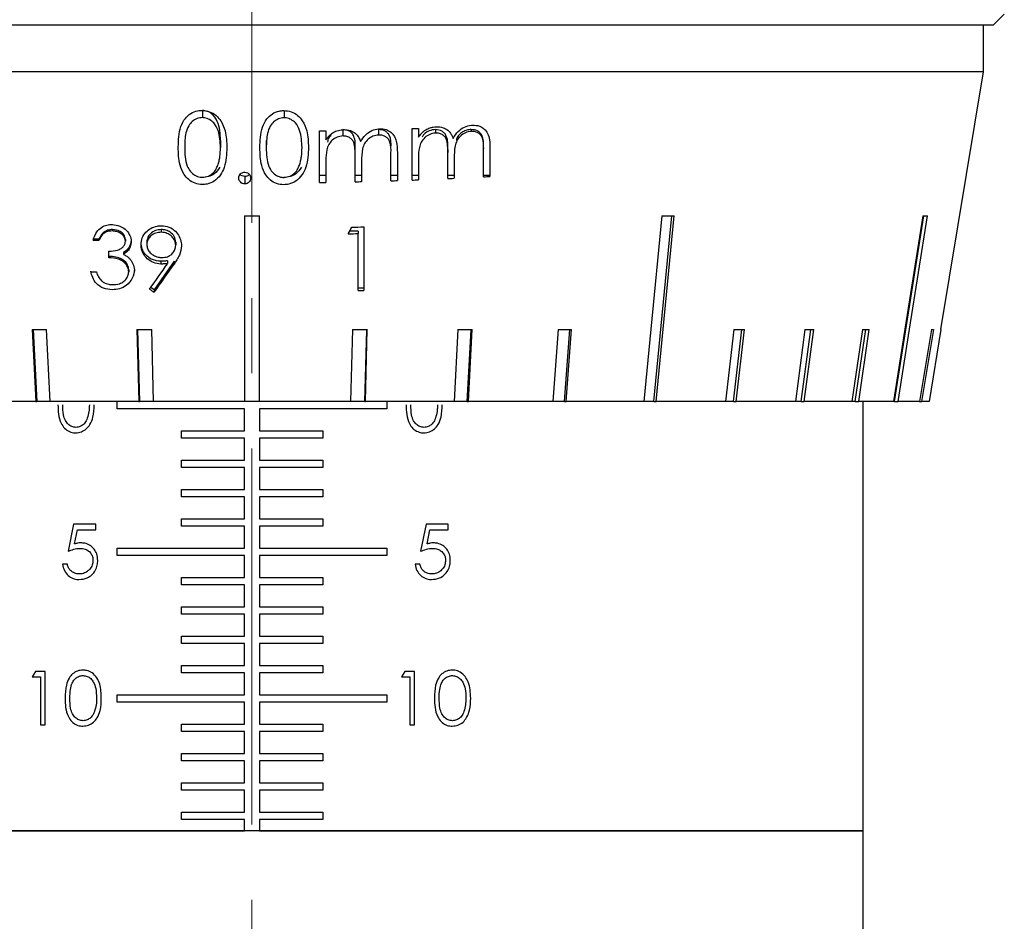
# Model space of a CAD drawing. Header units: inches. Extents: x 1.5 to 32, y 0 to 21.9.
# Tile 18 of 64: x 12.3 to 13.6, y 6.4 to 7.6. Entities that reach past the tile are written whole.
import ezdxf

# ---------------------------------------------------------------- set-up
doc = ezdxf.new("R2010")
doc.units = ezdxf.units.IN
doc.header["$MEASUREMENT"] = 0
doc.linetypes.add('CENTERX2', pattern=[0.8, 0.5, -0.1, 0.1, -0.1])

msp = doc.modelspace()

# ---------------------------------------------------------------- linework, layer by layer
at = {"color": 7, "linetype": 'CENTERX2', "lineweight": 18}
msp.add_line((12.5801, 4.9153), (12.5801, 16.9577), dxfattribs=at)
at = {"color": 7, "linetype": 'Continuous', "lineweight": 25}
for p, q in [((13.5654, 7.5779), (13.5804, 7.5929)), ((13.5654, 7.5779), (11.5954, 7.5779)), ((13.5529, 7.5159), (13.5529, 7.5779)), ((13.5529, 7.5159), (11.6079, 7.5159)), ((13.4962, 7.1735), (13.5529, 7.5159)), ((12.5143, 7.4646), (12.5143, 7.4552)), ((12.6228, 7.4646), (12.6228, 7.4549)), ((12.6699, 7.3689), (12.6699, 7.4374)), ((12.6785, 7.4376), (12.6785, 7.4257)), ((12.7009, 7.4393), (12.7009, 7.4308)), ((12.7485, 7.4393), (12.7485, 7.4319)), ((12.793, 7.3721), (12.793, 7.4406)), ((12.8015, 7.4409), (12.8015, 7.429)), ((12.824, 7.4393), (12.824, 7.4346)), ((12.8716, 7.4393), (12.8716, 7.4368)), ((12.5383, 7.4249), (12.5383, 7.4153)), ((12.5992, 7.4249), (12.5992, 7.4151)), ((12.8406, 7.4129), (12.8406, 7.4089)), ((12.8881, 7.4152), (12.8881, 7.4136)), ((12.8881, 7.3765), (12.8881, 7.4136)), ((12.8966, 7.414), (12.8966, 7.3769)), ((12.6785, 7.3979), (12.6785, 7.369)), ((12.7175, 7.3698), (12.7175, 7.4047)), ((12.726, 7.3967), (12.726, 7.37)), ((12.765, 7.3711), (12.765, 7.4083)), ((12.7735, 7.4085), (12.7735, 7.3714)), ((12.8015, 7.4069), (12.8015, 7.4012)), ((12.8015, 7.4012), (12.8015, 7.3724)), ((12.8406, 7.3741), (12.8406, 7.4089)), ((12.8491, 7.4047), (12.8491, 7.4011)), ((12.8491, 7.4011), (12.8491, 7.3745)), ((12.5706, 7.3768), (12.5706, 7.367)), ((12.6785, 7.378), (12.6699, 7.378)), ((12.726, 7.378), (12.7175, 7.378)), ((12.7735, 7.378), (12.765, 7.378)), ((12.8015, 7.378), (12.793, 7.378)), ((12.8491, 7.378), (12.8406, 7.378)), ((12.8966, 7.378), (12.8881, 7.378)), ((12.5704, 7.3245), (12.5704, 7.0779)), ((12.5904, 7.0779), (12.5904, 7.3245)), ((13.1145, 7.0779), (13.1385, 7.3245)), ((13.4346, 7.0779), (13.4735, 7.3245)), ((12.3947, 7.3064), (12.3947, 7.3045)), ((12.4596, 7.3064), (12.4596, 7.3027)), ((12.7289, 7.3099), (12.7289, 7.2255)), ((12.3768, 7.2934), (12.3691, 7.2934)), ((12.3768, 7.2934), (12.3768, 7.2921)), ((12.4119, 7.2931), (12.4119, 7.2907)), ((12.7212, 7.3042), (12.7101, 7.3042)), ((12.7212, 7.3042), (12.7212, 7.301)), ((12.7212, 7.2253), (12.7212, 7.301)), ((12.4404, 7.2896), (12.4404, 7.2864)), ((12.4788, 7.2896), (12.4788, 7.2856)), ((12.39, 7.2689), (12.39, 7.2776)), ((12.4096, 7.2757), (12.4096, 7.2734)), ((12.4163, 7.2528), (12.4163, 7.2502)), ((12.4766, 7.2643), (12.4503, 7.2263)), ((12.4589, 7.2642), (12.4589, 7.2605)), ((12.4679, 7.2648), (12.4679, 7.261)), ((12.4766, 7.2643), (12.4766, 7.2603)), ((12.4503, 7.2263), (12.4457, 7.2294)), ((12.4503, 7.2263), (12.4503, 7.2229)), ((12.7289, 7.2284), (12.7212, 7.2284)), ((12.2879, 7.1736), (12.2928, 7.0779)), ((12.2895, 7.1736), (12.2943, 7.0779)), ((12.3118, 7.0779), (12.3069, 7.1736)), ((12.4273, 7.1736), (12.4297, 7.0779)), ((12.4281, 7.1736), (12.4305, 7.0779)), ((12.4495, 7.0779), (12.447, 7.1736)), ((12.7138, 7.1736), (12.7113, 7.0779)), ((12.7303, 7.0779), (12.7328, 7.1736)), ((12.7311, 7.0779), (12.7335, 7.1736)), ((12.8539, 7.1736), (12.849, 7.0779)), ((12.8665, 7.0779), (12.8714, 7.1736)), ((12.868, 7.0779), (12.8729, 7.1736)), ((12.9873, 7.1736), (12.9801, 7.0779)), ((12.9956, 7.0779), (13.0028, 7.1736)), ((12.9979, 7.0779), (13.0051, 7.1736)), ((13.2209, 7.1736), (13.2097, 7.0779)), ((13.2203, 7.0779), (13.2315, 7.1736)), ((13.2238, 7.0779), (13.235, 7.1736)), ((13.3154, 7.1736), (13.3026, 7.0779)), ((13.3103, 7.0779), (13.3231, 7.1735)), ((13.3144, 7.0779), (13.3272, 7.1736)), ((13.3918, 7.1736), (13.3777, 7.0779)), ((13.3823, 7.0779), (13.3964, 7.1735)), ((13.3868, 7.0779), (13.4009, 7.1736)), ((13.4834, 7.1736), (13.4677, 7.0779)), ((13.4708, 7.0779), (13.4865, 7.1736)), ((13.4962, 7.1736), (13.4804, 7.0779)), ((13.4962, 7.1735), (13.4962, 7.1736)), ((12.2928, 7.0779), (12.1808, 7.0779)), ((12.2928, 7.0779), (12.2943, 7.0779)), ((12.3118, 7.0779), (12.2943, 7.0779)), ((12.4297, 7.0779), (12.3118, 7.0779)), ((12.4012, 7.0679), (12.4012, 7.0779)), ((12.4297, 7.0779), (12.4305, 7.0779)), ((12.4495, 7.0779), (12.4305, 7.0779)), ((12.5704, 7.0779), (12.4495, 7.0779)), ((12.5904, 7.0779), (12.5704, 7.0779)), ((12.7113, 7.0779), (12.5904, 7.0779)), ((12.7303, 7.0779), (12.7113, 7.0779)), ((12.7303, 7.0779), (12.7311, 7.0779)), ((12.849, 7.0779), (12.7311, 7.0779)), ((12.7596, 7.0779), (12.7596, 7.0679)), ((12.8665, 7.0779), (12.849, 7.0779)), ((12.8665, 7.0779), (12.868, 7.0779)), ((12.9801, 7.0779), (12.868, 7.0779)), ((12.9956, 7.0779), (12.9801, 7.0779)), ((12.9956, 7.0779), (12.9979, 7.0779)), ((13.1013, 7.0779), (12.9979, 7.0779)), ((13.1145, 7.0779), (13.1013, 7.0779)), ((13.1145, 7.0779), (13.1175, 7.0779)), ((13.2097, 7.0779), (13.1175, 7.0779)), ((13.2203, 7.0779), (13.2097, 7.0779)), ((13.2203, 7.0779), (13.2238, 7.0779)), ((13.3026, 7.0779), (13.2238, 7.0779)), ((13.3103, 7.0779), (13.3026, 7.0779)), ((13.3103, 7.0779), (13.3144, 7.0779)), ((13.3777, 7.0779), (13.3144, 7.0779)), ((13.3823, 7.0779), (13.3777, 7.0779)), ((13.3823, 7.0779), (13.3868, 7.0779)), ((13.4332, 7.0779), (13.3868, 7.0779)), ((13.3929, 6.5069), (13.3929, 7.0779)), ((13.4346, 7.0779), (13.4332, 7.0779)), ((13.4346, 7.0779), (13.4394, 7.0779)), ((13.4677, 7.0779), (13.4394, 7.0779)), ((13.4677, 7.0779), (13.4708, 7.0779)), ((13.4804, 7.0779), (13.4708, 7.0779)), ((12.5704, 7.0679), (12.4012, 7.0679)), ((12.5704, 7.0389), (12.5704, 7.0679)), ((12.5904, 7.0679), (12.5904, 7.0389)), ((12.7596, 7.0679), (12.5904, 7.0679)), ((12.4867, 7.0389), (12.5704, 7.0389)), ((12.4867, 7.0289), (12.4867, 7.0389)), ((12.5904, 7.0389), (12.6742, 7.0389)), ((12.6742, 7.0389), (12.6742, 7.0289)), ((12.5704, 7.0289), (12.4867, 7.0289)), ((12.5704, 6.9999), (12.5704, 7.0289)), ((12.5904, 7.0289), (12.5904, 6.9999)), ((12.6742, 7.0289), (12.5904, 7.0289)), ((12.4867, 6.9999), (12.5704, 6.9999)), ((12.4867, 6.9899), (12.4867, 6.9999)), ((12.5904, 6.9999), (12.6742, 6.9999)), ((12.6742, 6.9999), (12.6742, 6.9899)), ((12.5704, 6.9899), (12.4867, 6.9899)), ((12.5704, 6.9609), (12.5704, 6.9899)), ((12.5904, 6.9899), (12.5904, 6.9609)), ((12.6742, 6.9899), (12.5904, 6.9899)), ((12.4867, 6.9609), (12.5704, 6.9609)), ((12.4867, 6.9509), (12.4867, 6.9609)), ((12.5904, 6.9609), (12.6742, 6.9609)), ((12.6742, 6.9609), (12.6742, 6.9509)), ((12.5704, 6.9509), (12.4867, 6.9509)), ((12.5704, 6.9219), (12.5704, 6.9509)), ((12.5904, 6.9509), (12.5904, 6.9219)), ((12.6742, 6.9509), (12.5904, 6.9509)), ((12.343, 6.9146), (12.3357, 6.8787)), ((12.3725, 6.9146), (12.343, 6.9146)), ((12.3725, 6.9072), (12.3725, 6.9146)), ((12.4867, 6.9219), (12.5704, 6.9219)), ((12.4867, 6.9119), (12.4867, 6.9219)), ((12.5704, 6.9119), (12.4867, 6.9119)), ((12.5704, 6.8829), (12.5704, 6.9119)), ((12.5904, 6.9219), (12.6742, 6.9219)), ((12.5904, 6.9119), (12.5904, 6.8829)), ((12.6742, 6.9119), (12.5904, 6.9119)), ((12.6742, 6.9219), (12.6742, 6.9119)), ((12.8118, 6.9146), (12.8044, 6.8787)), ((12.8412, 6.9146), (12.8118, 6.9146)), ((12.8412, 6.9072), (12.8412, 6.9146)), ((12.3442, 6.8883), (12.3481, 6.9072)), ((12.3481, 6.9072), (12.3725, 6.9072)), ((12.8129, 6.8883), (12.8168, 6.9072)), ((12.8168, 6.9072), (12.8412, 6.9072)), ((12.4012, 6.8829), (12.5704, 6.8829)), ((12.4012, 6.8729), (12.4012, 6.8829)), ((12.5704, 6.8729), (12.4012, 6.8729)), ((12.5704, 6.8439), (12.5704, 6.8729)), ((12.5904, 6.8829), (12.7596, 6.8829)), ((12.5904, 6.8729), (12.5904, 6.8439)), ((12.7596, 6.8729), (12.5904, 6.8729)), ((12.7596, 6.8829), (12.7596, 6.8729)), ((12.3348, 6.8613), (12.3283, 6.8613)), ((12.8035, 6.8613), (12.7971, 6.8613)), ((12.4867, 6.8439), (12.5704, 6.8439)), ((12.4867, 6.8339), (12.4867, 6.8439)), ((12.5704, 6.8339), (12.4867, 6.8339)), ((12.5704, 6.8049), (12.5704, 6.8339)), ((12.5904, 6.8439), (12.6742, 6.8439)), ((12.5904, 6.8339), (12.5904, 6.8049)), ((12.6742, 6.8339), (12.5904, 6.8339)), ((12.6742, 6.8439), (12.6742, 6.8339)), ((12.4867, 6.8049), (12.5704, 6.8049)), ((12.4867, 6.7949), (12.4867, 6.8049)), ((12.5704, 6.7949), (12.4867, 6.7949)), ((12.5704, 6.7659), (12.5704, 6.7949)), ((12.5904, 6.8049), (12.6742, 6.8049)), ((12.5904, 6.7949), (12.5904, 6.7659)), ((12.6742, 6.7949), (12.5904, 6.7949)), ((12.6742, 6.8049), (12.6742, 6.7949)), ((12.4867, 6.7659), (12.5704, 6.7659)), ((12.4867, 6.7559), (12.4867, 6.7659)), ((12.5704, 6.7559), (12.4867, 6.7559)), ((12.5704, 6.7269), (12.5704, 6.7559)), ((12.5904, 6.7659), (12.6742, 6.7659)), ((12.5904, 6.7559), (12.5904, 6.7269)), ((12.6742, 6.7559), (12.5904, 6.7559)), ((12.6742, 6.7659), (12.6742, 6.7559)), ((12.2923, 6.7188), (12.2881, 6.7115)), ((12.3054, 6.7188), (12.2923, 6.7188)), ((12.3054, 6.6479), (12.3054, 6.7188)), ((12.4867, 6.7269), (12.5704, 6.7269)), ((12.4867, 6.7169), (12.4867, 6.7269)), ((12.5704, 6.7169), (12.4867, 6.7169)), ((12.5704, 6.6879), (12.5704, 6.7169)), ((12.5904, 6.7269), (12.6742, 6.7269)), ((12.5904, 6.7169), (12.5904, 6.6879)), ((12.6742, 6.7169), (12.5904, 6.7169)), ((12.6742, 6.7269), (12.6742, 6.7169)), ((12.7833, 6.7188), (12.7791, 6.7115)), ((12.7964, 6.7188), (12.7833, 6.7188)), ((12.7964, 6.6479), (12.7964, 6.7188)), ((12.2881, 6.7115), (12.299, 6.7115)), ((12.299, 6.7115), (12.299, 6.6479)), ((12.7791, 6.7115), (12.79, 6.7115)), ((12.79, 6.7115), (12.79, 6.6479)), ((12.4012, 6.6879), (12.5704, 6.6879)), ((12.4012, 6.6779), (12.4012, 6.6879)), ((12.5704, 6.6779), (12.4012, 6.6779)), ((12.5704, 6.6489), (12.5704, 6.6779)), ((12.5904, 6.6879), (12.7596, 6.6879)), ((12.5904, 6.6779), (12.5904, 6.6489)), ((12.7596, 6.6779), (12.5904, 6.6779)), ((12.7596, 6.6879), (12.7596, 6.6779)), ((12.299, 6.6479), (12.3054, 6.6479)), ((12.4867, 6.6489), (12.5704, 6.6489)), ((12.4867, 6.6389), (12.4867, 6.6489)), ((12.5704, 6.6389), (12.4867, 6.6389)), ((12.5704, 6.6099), (12.5704, 6.6389)), ((12.5904, 6.6489), (12.6742, 6.6489)), ((12.5904, 6.6389), (12.5904, 6.6099)), ((12.6742, 6.6389), (12.5904, 6.6389)), ((12.6742, 6.6489), (12.6742, 6.6389)), ((12.79, 6.6479), (12.7964, 6.6479)), ((12.4867, 6.6099), (12.5704, 6.6099)), ((12.4867, 6.5999), (12.4867, 6.6099)), ((12.5704, 6.5999), (12.4867, 6.5999)), ((12.5704, 6.5709), (12.5704, 6.5999)), ((12.5904, 6.6099), (12.6742, 6.6099)), ((12.5904, 6.5999), (12.5904, 6.5709)), ((12.6742, 6.5999), (12.5904, 6.5999)), ((12.6742, 6.6099), (12.6742, 6.5999)), ((12.4867, 6.5709), (12.5704, 6.5709)), ((12.4867, 6.5609), (12.4867, 6.5709)), ((12.5704, 6.5609), (12.4867, 6.5609)), ((12.5704, 6.5319), (12.5704, 6.5609)), ((12.5904, 6.5709), (12.6742, 6.5709)), ((12.5904, 6.5609), (12.5904, 6.5319)), ((12.6742, 6.5609), (12.5904, 6.5609)), ((12.6742, 6.5709), (12.6742, 6.5609)), ((12.4867, 6.5319), (12.5704, 6.5319)), ((12.4867, 6.5219), (12.4867, 6.5319)), ((12.5704, 6.5219), (12.4867, 6.5219)), ((12.5704, 6.5069), (12.5704, 6.5219)), ((12.5904, 6.5319), (12.6742, 6.5319)), ((12.5904, 6.5219), (12.5904, 6.5069)), ((12.6742, 6.5219), (12.5904, 6.5219)), ((12.6742, 6.5319), (12.6742, 6.5219)), ((13.3929, 6.5069), (11.7679, 6.5069)), ((11.7679, 6.5069), (12.5704, 6.5069)), ((12.5904, 6.5069), (13.3929, 6.5069)), ((13.3929, 6.3414), (13.3929, 6.5069))]:
    msp.add_line(p, q, dxfattribs=at)
at = {"color": 7, "linetype": 'Continuous', "lineweight": 25, "flags": 128}
for points in [[(13.1253, 7.3245), (13.1106, 7.1739), (13.1013, 7.0779)], [(13.1175, 7.0779), (13.1268, 7.1739), (13.1415, 7.3245)], [(13.472, 7.3245), (13.4483, 7.1739), (13.4332, 7.0779)], [(13.4394, 7.0779), (13.4545, 7.1739), (13.4782, 7.3245)]]:
    msp.add_lwpolyline(points, dxfattribs=at)
at = {"color": 7, "linetype": 'Continuous', "lineweight": 25}
for centre, major_axis, ratio, start_param, end_param in [((12.5804, 7.6), (0.9861, 0), 0.165587, 4.803291, 4.811983), ((12.5804, 7.6), (0.9861, 0), 0.165587, 4.929711, 4.938581), ((12.5804, 7.5296), (0.9744, 0), 0.165587, 4.853502, 4.862351), ((12.5804, 7.5296), (0.9744, 0), 0.165587, 4.902968, 4.911893), ((12.5804, 7.5296), (0.9744, 0), 0.165587, 4.932354, 4.941335), ((12.5804, 7.5296), (0.9744, 0), 0.165587, 4.982644, 4.991742), ((12.5804, 7.5296), (0.9744, 0), 0.165587, 5.033646, 5.042888), ((12.5804, 7.5296), (0.9744, 0), 0.165587, 4.804382, 4.813179), ((12.5804, 7.4846), (0.967, 0), 0.165587, 4.702047, 4.722731), ((12.5648, 7.4846), (0.967, -0.0958), 0.132649, 5.343689, 5.364373), ((12.5552, 7.4846), (0.9673, -0.1527), 0.049895, 5.96667, 5.987353), ((12.8773, 7.7587), (1.01, 1.8011), 0.038045, 4.476673, 4.481703), ((12.5804, 7.4676), (0.9641, 0), 0.165587, 4.850442, 4.867027), ((12.5804, 7.4476), (0.9608, 0), 0.165587, 4.490676, 4.498861), ((12.5804, 7.4587), (0.9627, 0), 0.165587, 4.845389, 4.859198), ((12.8372, 7.9657), (1.0437, 1.5601), 0.049907, 4.252946, 4.277353), ((12.8368, 7.952), (1.0414, 1.5575), 0.049869, 4.25885, 4.285861), ((12.5804, 7.4042), (0.9537, 0), 0.165587, 4.485439, 4.493695), ((12.4698, 7.3648), (0.9442, -0.6784), 0.109137, 4.763513, 4.769994), ((12.5804, 7.3808), (0.9498, 0), 0.165587, 4.861204, 4.869384), ((12.5884, 7.3294), (0.9413, 0.0494), 0.15705, 4.379253, 4.400501), ((12.5844, 7.3294), (0.9413, 0.0251), 0.163433, 4.540276, 4.561524), ((12.5764, 7.3294), (0.9413, -0.0251), 0.163433, 4.863254, 4.884502), ((12.5724, 7.3294), (0.9413, -0.0494), 0.15705, 5.024277, 5.045525), ((12.5687, 7.3294), (0.9413, -0.0723), 0.146669, 5.184427, 5.205675), ((12.5622, 7.3294), (0.9414, -0.1117), 0.11544, 5.501052, 5.5223), ((12.5595, 7.3294), (0.9414, -0.1273), 0.095551, 5.65734, 5.678588), ((12.5574, 7.3294), (0.9415, -0.1397), 0.073522, 5.812379, 5.833627), ((12.5549, 7.3294), (0.9416, -0.154), 0.02521, 6.119664, 6.140912)]:
    msp.add_ellipse(centre, major_axis=major_axis, ratio=ratio, start_param=start_param, end_param=end_param, dxfattribs=at)
for points, knots in [([(12.4822, 7.4159), (12.4825, 7.4252), (12.4828, 7.4388), (12.4906, 7.4538), (12.4985, 7.461), (12.5067, 7.4644), (12.512, 7.4647), (12.514, 7.4648)], [0, 0, 0, 0, 0.421275, 0.610498, 0.759373, 0.908383, 1, 1, 1, 1]), ([(12.514, 7.4648), (12.5173, 7.4644), (12.524, 7.4637), (12.5327, 7.4585), (12.5401, 7.4497), (12.5462, 7.4351), (12.5466, 7.4227), (12.5468, 7.4152)], [0, 0, 0, 0, 0.148685, 0.298089, 0.440135, 0.661776, 1, 1, 1, 1]), ([(12.5383, 7.4249), (12.5379, 7.4336), (12.5374, 7.4467), (12.5285, 7.4596), (12.5208, 7.4639), (12.5165, 7.4644), (12.5143, 7.4646)], [0, 0, 0, 0, 0.500072, 0.749021, 0.874598, 1, 1, 1, 1]), ([(12.5907, 7.4151), (12.5909, 7.4244), (12.5913, 7.438), (12.599, 7.4531), (12.607, 7.4605), (12.6151, 7.4641), (12.6204, 7.4644), (12.6225, 7.4646)], [0, 0, 0, 0, 0.421665, 0.611113, 0.759548, 0.908127, 1, 1, 1, 1]), ([(12.6225, 7.4646), (12.6258, 7.4643), (12.6325, 7.4637), (12.6412, 7.4586), (12.6486, 7.45), (12.6546, 7.4354), (12.6551, 7.423), (12.6553, 7.4155)], [0, 0, 0, 0, 0.148621, 0.297946, 0.440189, 0.661917, 1, 1, 1, 1]), ([(12.5143, 7.4552), (12.5119, 7.4549), (12.507, 7.4544), (12.5005, 7.4504), (12.4952, 7.4438), (12.491, 7.432), (12.4909, 7.4222), (12.4908, 7.4158)], [0, 0, 0, 0, 0.139935, 0.28032, 0.427845, 0.629286, 1, 1, 1, 1]), ([(12.5383, 7.4153), (12.538, 7.4229), (12.5374, 7.4345), (12.5309, 7.4473), (12.524, 7.4528), (12.5185, 7.4549), (12.5152, 7.4551), (12.5143, 7.4552)], [0, 0, 0, 0, 0.444389, 0.67122, 0.808464, 0.945898, 1, 1, 1, 1]), ([(12.6228, 7.4549), (12.6203, 7.4546), (12.6155, 7.4541), (12.609, 7.45), (12.6037, 7.4433), (12.5995, 7.4314), (12.5993, 7.4215), (12.5992, 7.4151)], [0, 0, 0, 0, 0.139537, 0.279531, 0.426712, 0.628434, 1, 1, 1, 1]), ([(12.6468, 7.4155), (12.6464, 7.4231), (12.6459, 7.4347), (12.6394, 7.4474), (12.6325, 7.4528), (12.627, 7.4548), (12.6237, 7.4549), (12.6228, 7.4549)], [0, 0, 0, 0, 0.444436, 0.671324, 0.808646, 0.946164, 1, 1, 1, 1]), ([(12.6785, 7.4257), (12.6791, 7.4266), (12.6805, 7.4284), (12.6835, 7.432), (12.6863, 7.4341), (12.6881, 7.4355)], [0, 0, 0, 0, 0.250355, 0.500959, 1, 1, 1, 1]), ([(12.6881, 7.4355), (12.6892, 7.436), (12.6914, 7.4371), (12.695, 7.4383), (12.6987, 7.439), (12.7012, 7.4391), (12.7024, 7.4392)], [0, 0, 0, 0, 0.2492738, 0.4990612, 0.7477778, 1, 1, 1, 1]), ([(12.7175, 7.4129), (12.7177, 7.419), (12.718, 7.4267), (12.7133, 7.4345), (12.7085, 7.4383), (12.704, 7.4389), (12.7009, 7.4393)], [0, 0, 0, 0, 0.500537, 0.625897, 0.751368, 1, 1, 1, 1]), ([(12.7024, 7.4392), (12.7054, 7.439), (12.7108, 7.4385), (12.7177, 7.4347), (12.7222, 7.4293), (12.7238, 7.4251), (12.7245, 7.4232)], [0, 0, 0, 0, 0.297209, 0.542769, 0.79057, 1, 1, 1, 1]), ([(12.7245, 7.4232), (12.7266, 7.4264), (12.7304, 7.4324), (12.7392, 7.4384), (12.7459, 7.4401), (12.7495, 7.4404), (12.75, 7.4404)], [0, 0, 0, 0, 0.358538, 0.657165, 0.956855, 1, 1, 1, 1]), ([(12.765, 7.4152), (12.7652, 7.421), (12.7654, 7.4283), (12.7603, 7.4352), (12.7557, 7.4386), (12.7514, 7.439), (12.7485, 7.4393)], [0, 0, 0, 0, 0.499445, 0.624933, 0.750561, 1, 1, 1, 1]), ([(12.75, 7.4404), (12.7529, 7.4402), (12.7583, 7.4399), (12.7651, 7.436), (12.7698, 7.4305), (12.7733, 7.4212), (12.7734, 7.4137), (12.7735, 7.4085)], [0, 0, 0, 0, 0.190171, 0.349958, 0.51001, 0.664044, 1, 1, 1, 1]), ([(12.8015, 7.429), (12.8029, 7.4309), (12.805, 7.4336), (12.8083, 7.4369), (12.8102, 7.4383), (12.8112, 7.439)], [0, 0, 0, 0, 0.4921085, 0.7442312, 1, 1, 1, 1]), ([(12.824, 7.4393), (12.8212, 7.439), (12.8157, 7.4382), (12.8095, 7.4343), (12.8073, 7.4307), (12.8066, 7.4295)], [0, 0, 0, 0, 0.399674, 0.79991, 1, 1, 1, 1]), ([(12.8112, 7.439), (12.8131, 7.4399), (12.8163, 7.4415), (12.8211, 7.4427), (12.824, 7.443), (12.8255, 7.4431)], [0, 0, 0, 0, 0.412596, 0.703519, 1, 1, 1, 1]), ([(12.8406, 7.4129), (12.8408, 7.419), (12.8411, 7.4267), (12.8364, 7.4345), (12.8316, 7.4383), (12.8271, 7.4389), (12.824, 7.4393)], [0, 0, 0, 0, 0.500537, 0.625897, 0.751368, 1, 1, 1, 1]), ([(12.8255, 7.4431), (12.8285, 7.4429), (12.834, 7.4425), (12.841, 7.4388), (12.8453, 7.4335), (12.8469, 7.4294), (12.8476, 7.4275)], [0, 0, 0, 0, 0.307164, 0.552337, 0.799817, 1, 1, 1, 1]), ([(12.8476, 7.4275), (12.8497, 7.4309), (12.8536, 7.437), (12.8624, 7.4431), (12.8691, 7.445), (12.8727, 7.4453), (12.8731, 7.4453)], [0, 0, 0, 0, 0.355066, 0.6575, 0.960736, 1, 1, 1, 1]), ([(12.8716, 7.4368), (12.869, 7.4364), (12.8638, 7.4356), (12.8571, 7.431), (12.8523, 7.4247), (12.8492, 7.4145), (12.8491, 7.4066), (12.8491, 7.4011)], [0, 0, 0, 0, 0.169351, 0.339895, 0.499797, 0.6536, 1, 1, 1, 1]), ([(12.8716, 7.4393), (12.8696, 7.4392), (12.8657, 7.4389), (12.8602, 7.4363), (12.8558, 7.4325), (12.8524, 7.4286), (12.8521, 7.4256), (12.8521, 7.4246)], [0, 0, 0, 0, 0.220974, 0.441998, 0.663161, 0.884332, 1, 1, 1, 1]), ([(12.8881, 7.4152), (12.8883, 7.421), (12.8885, 7.4283), (12.8834, 7.4352), (12.8788, 7.4386), (12.8745, 7.439), (12.8716, 7.4393)], [0, 0, 0, 0, 0.499445, 0.624933, 0.750561, 1, 1, 1, 1]), ([(12.8881, 7.4136), (12.8882, 7.4185), (12.8884, 7.4249), (12.8849, 7.4318), (12.8815, 7.4347), (12.877, 7.4367), (12.8735, 7.4368), (12.8716, 7.4368)], [0, 0, 0, 0, 0.419484, 0.553074, 0.686514, 0.827648, 1, 1, 1, 1]), ([(12.8731, 7.4453), (12.8765, 7.4451), (12.8824, 7.4448), (12.8894, 7.4403), (12.8941, 7.434), (12.8964, 7.4248), (12.8965, 7.4179), (12.8966, 7.414)], [0, 0, 0, 0, 0.227267, 0.388755, 0.550586, 0.749786, 1, 1, 1, 1]), ([(12.7009, 7.4308), (12.6984, 7.4304), (12.6933, 7.4298), (12.6868, 7.4255), (12.6819, 7.4196), (12.6787, 7.4101), (12.6785, 7.4028), (12.6785, 7.3979)], [0, 0, 0, 0, 0.168756, 0.338221, 0.505778, 0.669939, 1, 1, 1, 1]), ([(12.6852, 7.432), (12.6835, 7.4301), (12.681, 7.4274), (12.6808, 7.4237), (12.6807, 7.4225)], [0, 0, 0, 0, 0.660631, 1, 1, 1, 1]), ([(12.7175, 7.4047), (12.7174, 7.4076), (12.7173, 7.4136), (12.7165, 7.4214), (12.7129, 7.4266), (12.7088, 7.4294), (12.7046, 7.4307), (12.7019, 7.4307), (12.7009, 7.4308)], [0, 0, 0, 0, 0.2513026, 0.5044059, 0.6391201, 0.7734236, 0.9177302, 1, 1, 1, 1]), ([(12.7485, 7.4319), (12.746, 7.4316), (12.7409, 7.4309), (12.7344, 7.4267), (12.7295, 7.4208), (12.726, 7.4106), (12.726, 7.4024), (12.726, 7.3967)], [0, 0, 0, 0, 0.16144, 0.323931, 0.480682, 0.634193, 1, 1, 1, 1]), ([(12.765, 7.4083), (12.7651, 7.4132), (12.7653, 7.4196), (12.7618, 7.4267), (12.7583, 7.4297), (12.7538, 7.4317), (12.7504, 7.4319), (12.7485, 7.4319)], [0, 0, 0, 0, 0.424945, 0.560528, 0.696074, 0.836362, 1, 1, 1, 1]), ([(12.824, 7.4346), (12.8214, 7.4342), (12.8163, 7.4334), (12.8096, 7.4289), (12.8048, 7.4227), (12.8018, 7.4132), (12.8016, 7.406), (12.8015, 7.4012)], [0, 0, 0, 0, 0.174515, 0.349826, 0.520221, 0.683224, 1, 1, 1, 1]), ([(12.8406, 7.4089), (12.8405, 7.4119), (12.8404, 7.4178), (12.8396, 7.4256), (12.836, 7.4307), (12.8319, 7.4335), (12.8277, 7.4346), (12.825, 7.4346), (12.824, 7.4346)], [0, 0, 0, 0, 0.248937, 0.499743, 0.634533, 0.76881, 0.915647, 1, 1, 1, 1]), ([(12.514, 7.3662), (12.5108, 7.3665), (12.5043, 7.3672), (12.4959, 7.3723), (12.4888, 7.3806), (12.4827, 7.3953), (12.4824, 7.4079), (12.4822, 7.4159)], [0, 0, 0, 0, 0.145501, 0.291844, 0.42988, 0.636903, 1, 1, 1, 1]), ([(12.4908, 7.4158), (12.4909, 7.4072), (12.491, 7.3957), (12.498, 7.3834), (12.5041, 7.3783), (12.5098, 7.3761), (12.5133, 7.3759), (12.5143, 7.3758)], [0, 0, 0, 0, 0.490438, 0.657614, 0.799444, 0.941358, 1, 1, 1, 1]), ([(12.5468, 7.4152), (12.5465, 7.4063), (12.546, 7.3935), (12.5387, 7.3785), (12.5308, 7.3705), (12.5218, 7.3666), (12.5162, 7.3663), (12.514, 7.3662)], [0, 0, 0, 0, 0.399663, 0.572441, 0.746754, 0.901102, 1, 1, 1, 1]), ([(12.5347, 7.3917), (12.5353, 7.3936), (12.5365, 7.3974), (12.538, 7.4053), (12.5382, 7.4113), (12.5383, 7.4153)], [0, 0, 0, 0, 0.25049, 0.501056, 1, 1, 1, 1]), ([(12.6225, 7.366), (12.6193, 7.3662), (12.6128, 7.3668), (12.6044, 7.3717), (12.5973, 7.3799), (12.5912, 7.3945), (12.5909, 7.4071), (12.5907, 7.4151)], [0, 0, 0, 0, 0.145013, 0.290873, 0.428297, 0.635259, 1, 1, 1, 1]), ([(12.5992, 7.4151), (12.5994, 7.4066), (12.5995, 7.395), (12.6065, 7.3829), (12.6126, 7.3779), (12.6183, 7.3758), (12.6217, 7.3756), (12.6228, 7.3756)], [0, 0, 0, 0, 0.490783, 0.658031, 0.799503, 0.941062, 1, 1, 1, 1]), ([(12.6553, 7.4155), (12.655, 7.4066), (12.6545, 7.3939), (12.6472, 7.3787), (12.6392, 7.3706), (12.6303, 7.3665), (12.6247, 7.3661), (12.6225, 7.366)], [0, 0, 0, 0, 0.399667, 0.572764, 0.747398, 0.901959, 1, 1, 1, 1]), ([(12.6432, 7.3919), (12.6438, 7.3938), (12.645, 7.3976), (12.6464, 7.4055), (12.6466, 7.4115), (12.6468, 7.4155)], [0, 0, 0, 0, 0.250482, 0.501041, 1, 1, 1, 1]), ([(12.5375, 7.3891), (12.5352, 7.3858), (12.5313, 7.3803), (12.5224, 7.3763), (12.5168, 7.3758), (12.514, 7.3756)], [0, 0, 0, 0, 0.412162, 0.706083, 1, 1, 1, 1]), ([(12.5143, 7.3758), (12.517, 7.3761), (12.5222, 7.3767), (12.5286, 7.3811), (12.5325, 7.3863), (12.534, 7.3901), (12.5347, 7.3917)], [0, 0, 0, 0, 0.294164, 0.558079, 0.811911, 1, 1, 1, 1]), ([(12.646, 7.3891), (12.6437, 7.3859), (12.6398, 7.3803), (12.6308, 7.3763), (12.6253, 7.3758), (12.6225, 7.3756)], [0, 0, 0, 0, 0.41364, 0.706822, 1, 1, 1, 1]), ([(12.6228, 7.3756), (12.6255, 7.376), (12.6307, 7.3767), (12.6371, 7.3812), (12.641, 7.3865), (12.6425, 7.3903), (12.6432, 7.3919)], [0, 0, 0, 0, 0.2942462, 0.5578734, 0.8119544, 1, 1, 1, 1]), ([(12.5627, 7.3749), (12.5628, 7.3758), (12.563, 7.3778), (12.5647, 7.3803), (12.5669, 7.382), (12.569, 7.3826), (12.5702, 7.3826), (12.5706, 7.3827)], [0, 0, 0, 0, 0.240666, 0.48406, 0.698513, 0.916981, 1, 1, 1, 1]), ([(12.5706, 7.367), (12.5694, 7.3672), (12.5672, 7.3674), (12.5648, 7.3694), (12.5631, 7.3717), (12.5627, 7.3736), (12.5627, 7.3747), (12.5627, 7.3749)], [0, 0, 0, 0, 0.2782747, 0.5237305, 0.7375237, 0.9621934, 1, 1, 1, 1]), ([(12.5706, 7.3768), (12.5694, 7.377), (12.5672, 7.3773), (12.5651, 7.3787), (12.5645, 7.3797), (12.5645, 7.3797)], [0, 0, 0, 0, 0.49747, 0.994906, 1, 1, 1, 1]), ([(12.5706, 7.3827), (12.5718, 7.3825), (12.574, 7.3823), (12.5765, 7.3803), (12.5781, 7.3779), (12.5784, 7.376), (12.5785, 7.375), (12.5785, 7.3748)], [0, 0, 0, 0, 0.284696, 0.53088, 0.74869, 0.966712, 1, 1, 1, 1]), ([(12.5766, 7.3798), (12.5763, 7.3794), (12.5755, 7.3782), (12.5733, 7.3771), (12.5715, 7.3769), (12.5706, 7.3768)], [0, 0, 0, 0, 0.226527, 0.613255, 1, 1, 1, 1]), ([(12.5785, 7.3748), (12.5784, 7.3737), (12.5781, 7.3716), (12.5762, 7.3691), (12.5738, 7.3675), (12.5718, 7.3671), (12.5708, 7.367), (12.5706, 7.367)], [0, 0, 0, 0, 0.272749, 0.514318, 0.744475, 0.959193, 1, 1, 1, 1]), ([(12.3691, 7.2924), (12.3704, 7.2963), (12.3726, 7.3029), (12.3797, 7.3095), (12.387, 7.3128), (12.3922, 7.313), (12.3946, 7.3131)], [0, 0, 0, 0, 0.340755, 0.570001, 0.799415, 1, 1, 1, 1]), ([(12.3947, 7.3064), (12.3925, 7.3062), (12.388, 7.3058), (12.381, 7.3016), (12.3784, 7.2965), (12.3768, 7.2934)], [0, 0, 0, 0, 0.280636, 0.560364, 1, 1, 1, 1]), ([(12.3947, 7.3045), (12.392, 7.3043), (12.3875, 7.304), (12.3818, 7.3004), (12.3787, 7.2961), (12.3773, 7.2931), (12.3768, 7.2921)], [0, 0, 0, 0, 0.339566, 0.564893, 0.856934, 1, 1, 1, 1]), ([(12.3946, 7.3131), (12.3979, 7.3127), (12.4041, 7.3118), (12.4121, 7.307), (12.4173, 7.3005), (12.4194, 7.2945), (12.4195, 7.2912), (12.4196, 7.2904)], [0, 0, 0, 0, 0.2729252, 0.5017186, 0.7319308, 0.9334852, 1, 1, 1, 1]), ([(12.4119, 7.2931), (12.4115, 7.2953), (12.4106, 7.2998), (12.404, 7.3052), (12.3982, 7.3059), (12.3947, 7.3064)], [0, 0, 0, 0, 0.278859, 0.560074, 1, 1, 1, 1]), ([(12.4119, 7.2907), (12.4118, 7.292), (12.4115, 7.2945), (12.4092, 7.2984), (12.4054, 7.3017), (12.4002, 7.304), (12.3966, 7.3043), (12.3947, 7.3045)], [0, 0, 0, 0, 0.158035, 0.316763, 0.544399, 0.765587, 1, 1, 1, 1]), ([(12.4327, 7.2862), (12.433, 7.2892), (12.4336, 7.2954), (12.4386, 7.3031), (12.4456, 7.3083), (12.4529, 7.3111), (12.458, 7.3113), (12.46, 7.3114)], [0, 0, 0, 0, 0.221708, 0.445518, 0.641204, 0.855137, 1, 1, 1, 1]), ([(12.4596, 7.3064), (12.4569, 7.3061), (12.4516, 7.3056), (12.4453, 7.3013), (12.4411, 7.2958), (12.4406, 7.2917), (12.4404, 7.2896)], [0, 0, 0, 0, 0.280092, 0.560011, 0.780131, 1, 1, 1, 1]), ([(12.4788, 7.2896), (12.4784, 7.2922), (12.4776, 7.2975), (12.472, 7.3028), (12.4659, 7.3059), (12.4617, 7.3062), (12.4596, 7.3064)], [0, 0, 0, 0, 0.2787219, 0.5585693, 0.7791712, 1, 1, 1, 1]), ([(12.46, 7.3114), (12.4633, 7.311), (12.47, 7.3102), (12.4785, 7.3047), (12.4839, 7.2972), (12.4863, 7.2903), (12.4864, 7.2862), (12.4865, 7.2849)], [0, 0, 0, 0, 0.242006, 0.486047, 0.698404, 0.906317, 1, 1, 1, 1]), ([(12.4196, 7.2931), (12.4194, 7.2911), (12.4192, 7.2872), (12.4161, 7.2808), (12.412, 7.2776), (12.4096, 7.2757)], [0, 0, 0, 0, 0.280508, 0.560792, 1, 1, 1, 1]), ([(12.4596, 7.3027), (12.4571, 7.3025), (12.452, 7.3022), (12.446, 7.2985), (12.442, 7.2939), (12.4405, 7.2896), (12.4404, 7.2871), (12.4404, 7.2864)], [0, 0, 0, 0, 0.265758, 0.534073, 0.728573, 0.9242, 1, 1, 1, 1]), ([(12.4788, 7.2856), (12.4786, 7.2874), (12.4783, 7.291), (12.4751, 7.296), (12.4703, 7.3001), (12.4647, 7.3024), (12.4611, 7.3026), (12.4596, 7.3027)], [0, 0, 0, 0, 0.1889762, 0.379197, 0.6129586, 0.8438947, 1, 1, 1, 1]), ([(12.39, 7.2776), (12.3938, 7.2778), (12.3995, 7.278), (12.4061, 7.2809), (12.4097, 7.2839), (12.4116, 7.2873), (12.4118, 7.2897), (12.4119, 7.2907)], [0, 0, 0, 0, 0.404947, 0.596154, 0.747984, 0.900813, 1, 1, 1, 1]), ([(12.4196, 7.2904), (12.4194, 7.2881), (12.4189, 7.2833), (12.4151, 7.2772), (12.4114, 7.2746), (12.4096, 7.2734)], [0, 0, 0, 0, 0.340034, 0.683338, 1, 1, 1, 1]), ([(12.4589, 7.2642), (12.4551, 7.2646), (12.4475, 7.2654), (12.4389, 7.272), (12.4335, 7.2803), (12.433, 7.2862), (12.4327, 7.2892)], [0, 0, 0, 0, 0.279814, 0.559489, 0.779635, 1, 1, 1, 1]), ([(12.4589, 7.2605), (12.4557, 7.2609), (12.4491, 7.2616), (12.4409, 7.267), (12.4351, 7.2742), (12.4329, 7.2811), (12.4328, 7.285), (12.4327, 7.2862)], [0, 0, 0, 0, 0.241861, 0.485705, 0.702443, 0.916137, 1, 1, 1, 1]), ([(12.4404, 7.2864), (12.4406, 7.2846), (12.4409, 7.2812), (12.444, 7.2761), (12.4489, 7.272), (12.4548, 7.2696), (12.4587, 7.2693), (12.4604, 7.2692)], [0, 0, 0, 0, 0.17945, 0.359972, 0.593902, 0.827485, 1, 1, 1, 1]), ([(12.4604, 7.2692), (12.4629, 7.2693), (12.4674, 7.2696), (12.4729, 7.2727), (12.4768, 7.2769), (12.4786, 7.2815), (12.4788, 7.2845), (12.4788, 7.2856)], [0, 0, 0, 0, 0.273722, 0.474067, 0.674091, 0.887128, 1, 1, 1, 1]), ([(12.4865, 7.2849), (12.4859, 7.2806), (12.4849, 7.274), (12.4805, 7.2661), (12.4779, 7.2623), (12.4766, 7.2603)], [0, 0, 0, 0, 0.480089, 0.738671, 1, 1, 1, 1]), ([(12.4163, 7.2528), (12.4162, 7.2543), (12.4159, 7.2572), (12.4132, 7.2625), (12.4053, 7.2698), (12.3961, 7.2703), (12.39, 7.2706)], [0, 0, 0, 0, 0.125587, 0.2511907, 0.500605, 1, 1, 1, 1]), ([(12.4163, 7.2502), (12.4161, 7.2521), (12.4157, 7.2558), (12.4125, 7.2607), (12.4082, 7.2646), (12.4005, 7.268), (12.3943, 7.2685), (12.39, 7.2689)], [0, 0, 0, 0, 0.155124, 0.311063, 0.471658, 0.637532, 1, 1, 1, 1]), ([(12.4096, 7.2734), (12.411, 7.2726), (12.4134, 7.2713), (12.4165, 7.2687), (12.4181, 7.2669), (12.4189, 7.2659)], [0, 0, 0, 0, 0.390254, 0.691153, 1, 1, 1, 1]), ([(12.4189, 7.2659), (12.4196, 7.2648), (12.4219, 7.2614), (12.4237, 7.2562), (12.4239, 7.2521), (12.424, 7.2508)], [0, 0, 0, 0, 0.251194, 0.743049, 1, 1, 1, 1]), ([(12.424, 7.2535), (12.4234, 7.2494), (12.4221, 7.2411), (12.4141, 7.232), (12.4043, 7.227), (12.3977, 7.2265), (12.3944, 7.2263)], [0, 0, 0, 0, 0.279304, 0.558838, 0.779277, 1, 1, 1, 1]), ([(12.4679, 7.2648), (12.4663, 7.2646), (12.4633, 7.2642), (12.4603, 7.2642), (12.4589, 7.2642)], [0, 0, 0, 0, 0.559944, 1, 1, 1, 1]), ([(12.4679, 7.261), (12.4665, 7.2608), (12.4642, 7.2606), (12.4612, 7.2605), (12.4597, 7.2605), (12.4589, 7.2605)], [0, 0, 0, 0, 0.499166, 0.749477, 1, 1, 1, 1]), ([(12.3944, 7.2263), (12.3904, 7.2266), (12.3826, 7.2273), (12.3733, 7.2338), (12.368, 7.2423), (12.3665, 7.2482), (12.3658, 7.2512)], [0, 0, 0, 0, 0.279886, 0.558979, 0.779263, 1, 1, 1, 1]), ([(12.3735, 7.25), (12.3738, 7.2489), (12.3745, 7.2467), (12.3764, 7.2425), (12.3787, 7.2399), (12.3802, 7.2381)], [0, 0, 0, 0, 0.2500303, 0.5005166, 1, 1, 1, 1]), ([(12.3945, 7.2331), (12.3978, 7.2332), (12.4033, 7.2334), (12.4102, 7.2373), (12.4143, 7.242), (12.4161, 7.2466), (12.4162, 7.2493), (12.4163, 7.2502)], [0, 0, 0, 0, 0.310679, 0.528701, 0.746607, 0.90803, 1, 1, 1, 1]), ([(12.3802, 7.2381), (12.3812, 7.2374), (12.3841, 7.2352), (12.3891, 7.2335), (12.3929, 7.2332), (12.3945, 7.2331)], [0, 0, 0, 0, 0.246931, 0.683743, 1, 1, 1, 1]), ([(12.3223, 7.0732), (12.3224, 7.0691), (12.3226, 7.0607), (12.3254, 7.0499), (12.3308, 7.0419), (12.3372, 7.0374), (12.3426, 7.0361), (12.3455, 7.0361), (12.346, 7.0361)], [0, 0, 0, 0, 0.248246, 0.498764, 0.659443, 0.821268, 0.970191, 1, 1, 1, 1]), ([(12.3462, 7.0433), (12.3443, 7.0436), (12.3405, 7.044), (12.3356, 7.0473), (12.3316, 7.0527), (12.3288, 7.0616), (12.3287, 7.0688), (12.3286, 7.0733)], [0, 0, 0, 0, 0.150188, 0.300933, 0.452054, 0.659963, 1, 1, 1, 1]), ([(12.346, 7.0361), (12.3485, 7.0363), (12.3535, 7.0368), (12.3601, 7.0409), (12.3657, 7.0476), (12.3699, 7.0587), (12.3702, 7.0678), (12.3704, 7.0732)], [0, 0, 0, 0, 0.15511, 0.310651, 0.461023, 0.677072, 1, 1, 1, 1]), ([(12.364, 7.0733), (12.364, 7.0718), (12.3639, 7.0687), (12.3634, 7.0627), (12.3622, 7.0584), (12.3613, 7.0555)], [0, 0, 0, 0, 0.25019, 0.500475, 1, 1, 1, 1]), ([(12.7851, 7.0732), (12.7852, 7.069), (12.7854, 7.0605), (12.7883, 7.0495), (12.7938, 7.0416), (12.8003, 7.0373), (12.8056, 7.0361), (12.8083, 7.0361), (12.8088, 7.0361)], [0, 0, 0, 0, 0.2537, 0.509884, 0.668013, 0.827139, 0.97401, 1, 1, 1, 1]), ([(12.809, 7.0433), (12.8071, 7.0435), (12.8033, 7.044), (12.7984, 7.0473), (12.7944, 7.0526), (12.7916, 7.0615), (12.7915, 7.0687), (12.7914, 7.0733)], [0, 0, 0, 0, 0.148858, 0.2983, 0.447718, 0.6563, 1, 1, 1, 1]), ([(12.8088, 7.0361), (12.8113, 7.0363), (12.8163, 7.0368), (12.823, 7.0409), (12.8285, 7.0477), (12.8327, 7.0587), (12.833, 7.0678), (12.8332, 7.0732)], [0, 0, 0, 0, 0.155782, 0.311949, 0.463864, 0.678844, 1, 1, 1, 1]), ([(12.8268, 7.0733), (12.8268, 7.0718), (12.8267, 7.0687), (12.8262, 7.0627), (12.825, 7.0584), (12.8241, 7.0555)], [0, 0, 0, 0, 0.250108, 0.500313, 1, 1, 1, 1]), ([(12.3613, 7.0555), (12.3604, 7.0532), (12.3587, 7.0493), (12.3541, 7.0454), (12.3499, 7.0435), (12.3472, 7.0434), (12.3462, 7.0433)], [0, 0, 0, 0, 0.340698, 0.597489, 0.854187, 1, 1, 1, 1]), ([(12.8241, 7.0555), (12.8232, 7.0532), (12.8215, 7.0493), (12.8169, 7.0454), (12.8127, 7.0435), (12.8099, 7.0434), (12.809, 7.0433)], [0, 0, 0, 0, 0.340113, 0.598663, 0.857131, 1, 1, 1, 1]), ([(12.3527, 6.8897), (12.3512, 6.8897), (12.3491, 6.8895), (12.3463, 6.8889), (12.3449, 6.8885), (12.3442, 6.8883)], [0, 0, 0, 0, 0.495424, 0.74736, 1, 1, 1, 1]), ([(12.3752, 6.8663), (12.375, 6.8693), (12.3746, 6.8748), (12.3706, 6.8818), (12.3651, 6.8868), (12.3587, 6.8894), (12.3544, 6.8896), (12.3527, 6.8897)], [0, 0, 0, 0, 0.240498, 0.440586, 0.640339, 0.848479, 1, 1, 1, 1]), ([(12.8214, 6.8897), (12.8199, 6.8897), (12.8178, 6.8895), (12.815, 6.8889), (12.8136, 6.8885), (12.8129, 6.8883)], [0, 0, 0, 0, 0.4954182, 0.7473514, 1, 1, 1, 1]), ([(12.8439, 6.8663), (12.8437, 6.8692), (12.8433, 6.8747), (12.8394, 6.8816), (12.834, 6.8867), (12.8276, 6.8894), (12.8232, 6.8896), (12.8214, 6.8897)], [0, 0, 0, 0, 0.234962, 0.43337, 0.631342, 0.841974, 1, 1, 1, 1]), ([(12.3357, 6.8787), (12.3382, 6.8796), (12.342, 6.881), (12.3474, 6.8822), (12.3501, 6.8823), (12.3515, 6.8824)], [0, 0, 0, 0, 0.4938659, 0.7453503, 1, 1, 1, 1]), ([(12.3515, 6.8824), (12.3538, 6.8822), (12.3579, 6.882), (12.3632, 6.8792), (12.3668, 6.8752), (12.3686, 6.8707), (12.3687, 6.8678), (12.3688, 6.8666)], [0, 0, 0, 0, 0.26533, 0.469275, 0.673654, 0.861848, 1, 1, 1, 1]), ([(12.8044, 6.8787), (12.8069, 6.8796), (12.8108, 6.881), (12.8161, 6.8822), (12.8188, 6.8823), (12.8202, 6.8824)], [0, 0, 0, 0, 0.493713, 0.745265, 1, 1, 1, 1]), ([(12.8202, 6.8824), (12.8225, 6.8822), (12.8266, 6.882), (12.8319, 6.8792), (12.8355, 6.8752), (12.8373, 6.8707), (12.8374, 6.8678), (12.8375, 6.8666)], [0, 0, 0, 0, 0.263822, 0.46999, 0.676646, 0.865462, 1, 1, 1, 1]), ([(12.3283, 6.8613), (12.3289, 6.8584), (12.3302, 6.8528), (12.3354, 6.8461), (12.342, 6.842), (12.3471, 6.8411), (12.3498, 6.841), (12.3502, 6.841)], [0, 0, 0, 0, 0.257352, 0.517013, 0.748613, 0.962896, 1, 1, 1, 1]), ([(12.3506, 6.8484), (12.3485, 6.8486), (12.3442, 6.8491), (12.3391, 6.8523), (12.336, 6.8567), (12.3352, 6.8597), (12.3348, 6.8613)], [0, 0, 0, 0, 0.292974, 0.587232, 0.789939, 1, 1, 1, 1]), ([(12.3502, 6.841), (12.3539, 6.8414), (12.3601, 6.842), (12.3675, 6.8469), (12.3722, 6.8529), (12.3748, 6.8597), (12.3751, 6.8643), (12.3752, 6.8663)], [0, 0, 0, 0, 0.283167, 0.471148, 0.659141, 0.850906, 1, 1, 1, 1]), ([(12.3688, 6.8666), (12.3686, 6.8644), (12.3683, 6.8602), (12.365, 6.8549), (12.3604, 6.8508), (12.3554, 6.8486), (12.3519, 6.8485), (12.3506, 6.8484)], [0, 0, 0, 0, 0.216197, 0.434562, 0.627196, 0.860163, 1, 1, 1, 1]), ([(12.7971, 6.8613), (12.7977, 6.8584), (12.7989, 6.8527), (12.8042, 6.846), (12.8108, 6.842), (12.8159, 6.8411), (12.8185, 6.841), (12.8189, 6.841)], [0, 0, 0, 0, 0.259111, 0.520654, 0.751275, 0.963483, 1, 1, 1, 1]), ([(12.8193, 6.8484), (12.8172, 6.8486), (12.8129, 6.8491), (12.8078, 6.8523), (12.8047, 6.8567), (12.8039, 6.8597), (12.8035, 6.8613)], [0, 0, 0, 0, 0.2927819, 0.5869445, 0.7891992, 1, 1, 1, 1]), ([(12.8189, 6.841), (12.8226, 6.8414), (12.8288, 6.842), (12.8362, 6.8469), (12.8409, 6.853), (12.8436, 6.8597), (12.8438, 6.8643), (12.8439, 6.8663)], [0, 0, 0, 0, 0.281363, 0.472119, 0.662951, 0.855439, 1, 1, 1, 1]), ([(12.8375, 6.8666), (12.8373, 6.8645), (12.837, 6.8603), (12.8336, 6.8546), (12.8286, 6.8504), (12.8235, 6.8486), (12.8203, 6.8484), (12.8193, 6.8484)], [0, 0, 0, 0, 0.212514, 0.427105, 0.659832, 0.893967, 1, 1, 1, 1]), ([(12.3555, 6.7206), (12.353, 6.7204), (12.348, 6.7199), (12.3415, 6.7159), (12.3363, 6.7094), (12.3321, 6.6984), (12.3319, 6.6892), (12.3317, 6.6833)], [0, 0, 0, 0, 0.152889, 0.306514, 0.454315, 0.653411, 1, 1, 1, 1]), ([(12.3799, 6.6833), (12.3797, 6.6896), (12.3794, 6.699), (12.3743, 6.7105), (12.3682, 6.7171), (12.3614, 6.7202), (12.3571, 6.7205), (12.3555, 6.7206)], [0, 0, 0, 0, 0.367195, 0.551501, 0.737546, 0.89729, 1, 1, 1, 1]), ([(12.8465, 6.7206), (12.844, 6.7204), (12.839, 6.7199), (12.8325, 6.7158), (12.8272, 6.7093), (12.8231, 6.6983), (12.8229, 6.6891), (12.8228, 6.6833)], [0, 0, 0, 0, 0.1553492, 0.3115316, 0.4597925, 0.6579498, 1, 1, 1, 1]), ([(12.871, 6.6833), (12.8706, 6.6907), (12.8702, 6.701), (12.8638, 6.7126), (12.8576, 6.7182), (12.8513, 6.7204), (12.8477, 6.7206), (12.8465, 6.7206)], [0, 0, 0, 0, 0.42546, 0.598174, 0.77229, 0.92745, 1, 1, 1, 1]), ([(12.3381, 6.6833), (12.3382, 6.6872), (12.3383, 6.694), (12.3404, 6.7026), (12.3442, 6.7085), (12.349, 6.7121), (12.3531, 6.7132), (12.3553, 6.7133), (12.3557, 6.7133)], [0, 0, 0, 0, 0.294556, 0.515294, 0.669033, 0.823736, 0.972375, 1, 1, 1, 1]), ([(12.3557, 6.7133), (12.3575, 6.7131), (12.3612, 6.7127), (12.366, 6.7095), (12.3702, 6.7039), (12.3732, 6.695), (12.3734, 6.6876), (12.3736, 6.6833)], [0, 0, 0, 0, 0.145547, 0.29152, 0.438581, 0.676199, 1, 1, 1, 1]), ([(12.8291, 6.6833), (12.8292, 6.6872), (12.8293, 6.6939), (12.8315, 6.7026), (12.8352, 6.7085), (12.8399, 6.712), (12.8441, 6.7132), (12.8463, 6.7133), (12.8467, 6.7133)], [0, 0, 0, 0, 0.292456, 0.511917, 0.665032, 0.819095, 0.967485, 1, 1, 1, 1]), ([(12.8467, 6.7133), (12.8486, 6.7131), (12.8523, 6.7126), (12.8572, 6.7094), (12.8614, 6.7036), (12.8642, 6.6947), (12.8645, 6.6874), (12.8646, 6.6833)], [0, 0, 0, 0, 0.149665, 0.29975, 0.449713, 0.692569, 1, 1, 1, 1]), ([(12.3317, 6.6833), (12.3318, 6.6791), (12.332, 6.6707), (12.3349, 6.6598), (12.3403, 6.6518), (12.3467, 6.6474), (12.3522, 6.6461), (12.355, 6.6461), (12.3555, 6.6461)], [0, 0, 0, 0, 0.249531, 0.501376, 0.661684, 0.823114, 0.971629, 1, 1, 1, 1]), ([(12.3557, 6.6533), (12.3538, 6.6536), (12.35, 6.654), (12.3451, 6.6573), (12.3411, 6.6627), (12.3383, 6.6716), (12.3382, 6.6788), (12.3381, 6.6833)], [0, 0, 0, 0, 0.149399, 0.299348, 0.450017, 0.658244, 1, 1, 1, 1]), ([(12.3555, 6.6461), (12.358, 6.6463), (12.363, 6.6468), (12.3696, 6.6509), (12.3752, 6.6576), (12.3795, 6.6687), (12.3798, 6.6778), (12.3799, 6.6833)], [0, 0, 0, 0, 0.154202, 0.308822, 0.458883, 0.675617, 1, 1, 1, 1]), ([(12.3736, 6.6833), (12.3735, 6.6818), (12.3735, 6.6788), (12.373, 6.6728), (12.3717, 6.6684), (12.3709, 6.6655)], [0, 0, 0, 0, 0.250216, 0.500526, 1, 1, 1, 1]), ([(12.8228, 6.6833), (12.8229, 6.6791), (12.8231, 6.6707), (12.8259, 6.6598), (12.8313, 6.6518), (12.8377, 6.6474), (12.8431, 6.6461), (12.846, 6.6461), (12.8465, 6.6461)], [0, 0, 0, 0, 0.249006, 0.500344, 0.659491, 0.819726, 0.968215, 1, 1, 1, 1]), ([(12.8467, 6.6533), (12.8448, 6.6536), (12.841, 6.654), (12.836, 6.6574), (12.8321, 6.6628), (12.8293, 6.6717), (12.8292, 6.6789), (12.8291, 6.6833)], [0, 0, 0, 0, 0.152152, 0.304929, 0.455952, 0.663269, 1, 1, 1, 1]), ([(12.8465, 6.6461), (12.8491, 6.6463), (12.8542, 6.6468), (12.861, 6.6511), (12.8664, 6.658), (12.8705, 6.669), (12.8708, 6.678), (12.871, 6.6833)], [0, 0, 0, 0, 0.160184, 0.320816, 0.474515, 0.687312, 1, 1, 1, 1]), ([(12.8646, 6.6833), (12.8646, 6.6818), (12.8645, 6.6788), (12.864, 6.6728), (12.8628, 6.6684), (12.8619, 6.6655)], [0, 0, 0, 0, 0.249971, 0.50004, 1, 1, 1, 1]), ([(12.3709, 6.6655), (12.3699, 6.6633), (12.3682, 6.6594), (12.3636, 6.6554), (12.3594, 6.6535), (12.3567, 6.6534), (12.3557, 6.6533)], [0, 0, 0, 0, 0.341395, 0.597913, 0.854359, 1, 1, 1, 1]), ([(12.8619, 6.6655), (12.861, 6.6633), (12.8593, 6.6593), (12.8547, 6.6554), (12.8504, 6.6535), (12.8477, 6.6534), (12.8467, 6.6533)], [0, 0, 0, 0, 0.33687, 0.597039, 0.857036, 1, 1, 1, 1])]:
    msp.add_open_spline(points, degree=3, knots=knots, dxfattribs=at)

doc.saveas('drawing.dxf')
